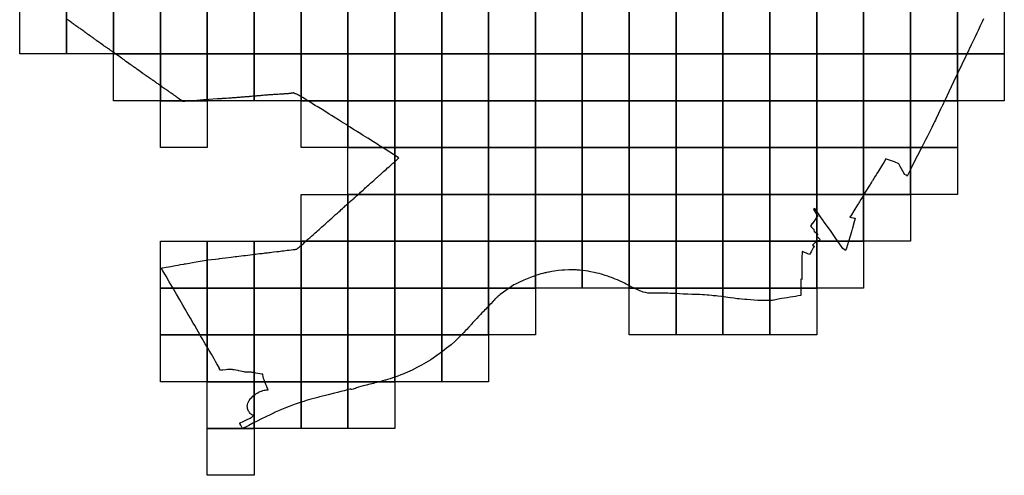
# Model space of a CAD drawing. Header units: inches. Extents: x 116505 to 164884, y 438464 to 468697.
# Tile 18 of 20: x 152884 to 163384, y 441979 to 446844. Entities that reach past the tile are written whole.
import ezdxf

# ---------------------------------------------------------------- set-up
doc = ezdxf.new("R2010")
doc.units = ezdxf.units.IN
doc.header["$MEASUREMENT"] = 0
doc.layers.add('BLADINDELING_UTRECHTSE HEUVELRUG', color=10, linetype='Continuous')
doc.layers.add('GEMEENTEGRENS_UTRECHTSE HEUVELRUG', color=10, linetype='Continuous')

msp = doc.modelspace()

# ---------------------------------------------------------------- linework, layer by layer
at = {"layer": 'BLADINDELING_UTRECHTSE HEUVELRUG', "color": 183, "true_color": 0x816ad4}
for points in [[(152883.82, 446479.218), (152883.82, 446979.218), (153383.82, 446979.218), (153383.82, 446479.218)], [(153383.82, 446479.218), (153383.82, 446979.218), (153883.82, 446979.218), (153883.82, 446479.218)], [(153883.82, 446479.218), (153883.82, 446979.218), (154383.82, 446979.218), (154383.82, 446479.218)], [(154383.82, 446479.218), (154383.82, 446979.218), (154883.82, 446979.218), (154883.82, 446479.218)], [(154883.82, 446479.218), (154883.82, 446979.218), (155383.82, 446979.218), (155383.82, 446479.218)], [(155383.82, 446479.218), (155383.82, 446979.218), (155883.82, 446979.218), (155883.82, 446479.218)], [(155883.82, 446479.218), (155883.82, 446979.218), (156383.82, 446979.218), (156383.82, 446479.218)], [(156383.82, 446479.218), (156383.82, 446979.218), (156883.82, 446979.218), (156883.82, 446479.218)], [(156883.82, 446479.218), (156883.82, 446979.218), (157383.82, 446979.218), (157383.82, 446479.218)], [(157383.82, 446479.218), (157383.82, 446979.218), (157883.82, 446979.218), (157883.82, 446479.218)], [(157883.82, 446479.218), (157883.82, 446979.218), (158383.82, 446979.218), (158383.82, 446479.218)], [(158383.82, 446479.218), (158383.82, 446979.218), (158883.82, 446979.218), (158883.82, 446479.218)], [(158883.82, 446479.218), (158883.82, 446979.218), (159383.82, 446979.218), (159383.82, 446479.218)], [(159383.82, 446479.218), (159383.82, 446979.218), (159883.82, 446979.218), (159883.82, 446479.218)], [(159883.82, 446479.218), (159883.82, 446979.218), (160383.82, 446979.218), (160383.82, 446479.218)], [(160383.82, 446479.218), (160383.82, 446979.218), (160883.82, 446979.218), (160883.82, 446479.218)], [(160883.82, 446479.218), (160883.82, 446979.218), (161383.82, 446979.218), (161383.82, 446479.218)], [(161383.82, 446479.218), (161383.82, 446979.218), (161883.82, 446979.218), (161883.82, 446479.218)], [(161883.82, 446479.218), (161883.82, 446979.218), (162383.82, 446979.218), (162383.82, 446479.218)], [(162383.82, 446479.218), (162383.82, 446979.218), (162883.82, 446979.218), (162883.82, 446479.218)], [(162883.82, 446479.218), (162883.82, 446979.218), (163383.82, 446979.218), (163383.82, 446479.218)], [(153883.82, 445979.218), (153883.82, 446479.218), (154383.82, 446479.218), (154383.82, 445979.218)], [(154383.82, 445979.218), (154383.82, 446479.218), (154883.82, 446479.218), (154883.82, 445979.218)], [(154883.82, 445979.218), (154883.82, 446479.218), (155383.82, 446479.218), (155383.82, 445979.218)], [(155383.82, 445979.218), (155383.82, 446479.218), (155883.82, 446479.218), (155883.82, 445979.218)], [(155883.82, 445979.218), (155883.82, 446479.218), (156383.82, 446479.218), (156383.82, 445979.218)], [(156383.82, 445979.218), (156383.82, 446479.218), (156883.82, 446479.218), (156883.82, 445979.218)], [(156883.82, 445979.218), (156883.82, 446479.218), (157383.82, 446479.218), (157383.82, 445979.218)], [(157383.82, 445979.218), (157383.82, 446479.218), (157883.82, 446479.218), (157883.82, 445979.218)], [(157883.82, 445979.218), (157883.82, 446479.218), (158383.82, 446479.218), (158383.82, 445979.218)], [(158383.82, 445979.218), (158383.82, 446479.218), (158883.82, 446479.218), (158883.82, 445979.218)], [(158883.82, 445979.218), (158883.82, 446479.218), (159383.82, 446479.218), (159383.82, 445979.218)], [(159383.82, 445979.218), (159383.82, 446479.218), (159883.82, 446479.218), (159883.82, 445979.218)], [(159883.82, 445979.218), (159883.82, 446479.218), (160383.82, 446479.218), (160383.82, 445979.218)], [(160383.82, 445979.218), (160383.82, 446479.218), (160883.82, 446479.218), (160883.82, 445979.218)], [(160883.82, 445979.218), (160883.82, 446479.218), (161383.82, 446479.218), (161383.82, 445979.218)], [(161383.82, 445979.218), (161383.82, 446479.218), (161883.82, 446479.218), (161883.82, 445979.218)], [(161883.82, 445979.218), (161883.82, 446479.218), (162383.82, 446479.218), (162383.82, 445979.218)], [(162383.82, 445979.218), (162383.82, 446479.218), (162883.82, 446479.218), (162883.82, 445979.218)], [(162883.82, 445979.218), (162883.82, 446479.218), (163383.82, 446479.218), (163383.82, 445979.218)], [(154383.82, 445479.218), (154383.82, 445979.218), (154883.82, 445979.218), (154883.82, 445479.218)], [(155883.82, 445479.218), (155883.82, 445979.218), (156383.82, 445979.218), (156383.82, 445479.218)], [(156383.82, 445479.218), (156383.82, 445979.218), (156883.82, 445979.218), (156883.82, 445479.218)], [(156883.82, 445479.218), (156883.82, 445979.218), (157383.82, 445979.218), (157383.82, 445479.218)], [(157383.82, 445479.218), (157383.82, 445979.218), (157883.82, 445979.218), (157883.82, 445479.218)], [(157883.82, 445479.218), (157883.82, 445979.218), (158383.82, 445979.218), (158383.82, 445479.218)], [(158383.82, 445479.218), (158383.82, 445979.218), (158883.82, 445979.218), (158883.82, 445479.218)], [(158883.82, 445479.218), (158883.82, 445979.218), (159383.82, 445979.218), (159383.82, 445479.218)], [(159383.82, 445479.218), (159383.82, 445979.218), (159883.82, 445979.218), (159883.82, 445479.218)], [(159883.82, 445479.218), (159883.82, 445979.218), (160383.82, 445979.218), (160383.82, 445479.218)], [(160383.82, 445479.218), (160383.82, 445979.218), (160883.82, 445979.218), (160883.82, 445479.218)], [(160883.82, 445479.218), (160883.82, 445979.218), (161383.82, 445979.218), (161383.82, 445479.218)], [(161383.82, 445479.218), (161383.82, 445979.218), (161883.82, 445979.218), (161883.82, 445479.218)], [(161883.82, 445479.218), (161883.82, 445979.218), (162383.82, 445979.218), (162383.82, 445479.218)], [(162383.82, 445479.218), (162383.82, 445979.218), (162883.82, 445979.218), (162883.82, 445479.218)], [(156383.82, 444979.218), (156383.82, 445479.218), (156883.82, 445479.218), (156883.82, 444979.218)], [(156883.82, 444979.218), (156883.82, 445479.218), (157383.82, 445479.218), (157383.82, 444979.218)], [(157383.82, 444979.218), (157383.82, 445479.218), (157883.82, 445479.218), (157883.82, 444979.218)], [(157883.82, 444979.218), (157883.82, 445479.218), (158383.82, 445479.218), (158383.82, 444979.218)], [(158383.82, 444979.218), (158383.82, 445479.218), (158883.82, 445479.218), (158883.82, 444979.218)], [(158883.82, 444979.218), (158883.82, 445479.218), (159383.82, 445479.218), (159383.82, 444979.218)], [(159383.82, 444979.218), (159383.82, 445479.218), (159883.82, 445479.218), (159883.82, 444979.218)], [(159883.82, 444979.218), (159883.82, 445479.218), (160383.82, 445479.218), (160383.82, 444979.218)], [(160383.82, 444979.218), (160383.82, 445479.218), (160883.82, 445479.218), (160883.82, 444979.218)], [(160883.82, 444979.218), (160883.82, 445479.218), (161383.82, 445479.218), (161383.82, 444979.218)], [(161383.82, 444979.218), (161383.82, 445479.218), (161883.82, 445479.218), (161883.82, 444979.218)], [(161883.82, 444979.218), (161883.82, 445479.218), (162383.82, 445479.218), (162383.82, 444979.218)], [(162383.82, 444979.218), (162383.82, 445479.218), (162883.82, 445479.218), (162883.82, 444979.218)], [(155883.82, 444479.218), (155883.82, 444979.218), (156383.82, 444979.218), (156383.82, 444479.218)], [(156383.82, 444479.218), (156383.82, 444979.218), (156883.82, 444979.218), (156883.82, 444479.218)], [(156883.82, 444479.218), (156883.82, 444979.218), (157383.82, 444979.218), (157383.82, 444479.218)], [(157383.82, 444479.218), (157383.82, 444979.218), (157883.82, 444979.218), (157883.82, 444479.218)], [(157883.82, 444479.218), (157883.82, 444979.218), (158383.82, 444979.218), (158383.82, 444479.218)], [(158383.82, 444479.218), (158383.82, 444979.218), (158883.82, 444979.218), (158883.82, 444479.218)], [(158883.82, 444479.218), (158883.82, 444979.218), (159383.82, 444979.218), (159383.82, 444479.218)], [(159383.82, 444479.218), (159383.82, 444979.218), (159883.82, 444979.218), (159883.82, 444479.218)], [(159883.82, 444479.218), (159883.82, 444979.218), (160383.82, 444979.218), (160383.82, 444479.218)], [(160383.82, 444479.218), (160383.82, 444979.218), (160883.82, 444979.218), (160883.82, 444479.218)], [(160883.82, 444479.218), (160883.82, 444979.218), (161383.82, 444979.218), (161383.82, 444479.218)], [(161383.82, 444479.218), (161383.82, 444979.218), (161883.82, 444979.218), (161883.82, 444479.218)], [(161883.82, 444479.218), (161883.82, 444979.218), (162383.82, 444979.218), (162383.82, 444479.218)], [(154383.82, 443979.218), (154383.82, 444479.218), (154883.82, 444479.218), (154883.82, 443979.218)], [(154883.82, 443979.218), (154883.82, 444479.218), (155383.82, 444479.218), (155383.82, 443979.218)], [(155383.82, 443979.218), (155383.82, 444479.218), (155883.82, 444479.218), (155883.82, 443979.218)], [(155883.82, 443979.218), (155883.82, 444479.218), (156383.82, 444479.218), (156383.82, 443979.218)], [(156383.82, 443979.218), (156383.82, 444479.218), (156883.82, 444479.218), (156883.82, 443979.218)], [(156883.82, 443979.218), (156883.82, 444479.218), (157383.82, 444479.218), (157383.82, 443979.218)], [(157383.82, 443979.218), (157383.82, 444479.218), (157883.82, 444479.218), (157883.82, 443979.218)], [(157883.82, 443979.218), (157883.82, 444479.218), (158383.82, 444479.218), (158383.82, 443979.218)], [(158383.82, 443979.218), (158383.82, 444479.218), (158883.82, 444479.218), (158883.82, 443979.218)], [(158883.82, 443979.218), (158883.82, 444479.218), (159383.82, 444479.218), (159383.82, 443979.218)], [(159383.82, 443979.218), (159383.82, 444479.218), (159883.82, 444479.218), (159883.82, 443979.218)], [(159883.82, 443979.218), (159883.82, 444479.218), (160383.82, 444479.218), (160383.82, 443979.218)], [(160383.82, 443979.218), (160383.82, 444479.218), (160883.82, 444479.218), (160883.82, 443979.218)], [(160883.82, 443979.218), (160883.82, 444479.218), (161383.82, 444479.218), (161383.82, 443979.218)], [(161383.82, 443979.218), (161383.82, 444479.218), (161883.82, 444479.218), (161883.82, 443979.218)], [(154383.82, 443479.218), (154383.82, 443979.218), (154883.82, 443979.218), (154883.82, 443479.218)], [(154883.82, 443479.218), (154883.82, 443979.218), (155383.82, 443979.218), (155383.82, 443479.218)], [(155383.82, 443479.218), (155383.82, 443979.218), (155883.82, 443979.218), (155883.82, 443479.218)], [(155883.82, 443479.218), (155883.82, 443979.218), (156383.82, 443979.218), (156383.82, 443479.218)], [(156383.82, 443479.218), (156383.82, 443979.218), (156883.82, 443979.218), (156883.82, 443479.218)], [(156883.82, 443479.218), (156883.82, 443979.218), (157383.82, 443979.218), (157383.82, 443479.218)], [(157383.82, 443479.218), (157383.82, 443979.218), (157883.82, 443979.218), (157883.82, 443479.218)], [(157883.82, 443479.218), (157883.82, 443979.218), (158383.82, 443979.218), (158383.82, 443479.218)], [(159383.82, 443479.218), (159383.82, 443979.218), (159883.82, 443979.218), (159883.82, 443479.218)], [(159883.82, 443479.218), (159883.82, 443979.218), (160383.82, 443979.218), (160383.82, 443479.218)], [(160383.82, 443479.218), (160383.82, 443979.218), (160883.82, 443979.218), (160883.82, 443479.218)], [(160883.82, 443479.218), (160883.82, 443979.218), (161383.82, 443979.218), (161383.82, 443479.218)], [(154383.82, 442979.218), (154383.82, 443479.218), (154883.82, 443479.218), (154883.82, 442979.218)], [(154883.82, 442979.218), (154883.82, 443479.218), (155383.82, 443479.218), (155383.82, 442979.218)], [(155383.82, 442979.218), (155383.82, 443479.218), (155883.82, 443479.218), (155883.82, 442979.218)], [(155883.82, 442979.218), (155883.82, 443479.218), (156383.82, 443479.218), (156383.82, 442979.218)], [(156383.82, 442979.218), (156383.82, 443479.218), (156883.82, 443479.218), (156883.82, 442979.218)], [(156883.82, 442979.218), (156883.82, 443479.218), (157383.82, 443479.218), (157383.82, 442979.218)], [(157383.82, 442979.218), (157383.82, 443479.218), (157883.82, 443479.218), (157883.82, 442979.218)], [(154883.82, 442479.218), (154883.82, 442979.218), (155383.82, 442979.218), (155383.82, 442479.218)], [(155383.82, 442479.218), (155383.82, 442979.218), (155883.82, 442979.218), (155883.82, 442479.218)], [(155883.82, 442479.218), (155883.82, 442979.218), (156383.82, 442979.218), (156383.82, 442479.218)], [(156383.82, 442479.218), (156383.82, 442979.218), (156883.82, 442979.218), (156883.82, 442479.218)], [(154883.82, 441979.218), (154883.82, 442479.218), (155383.82, 442479.218), (155383.82, 441979.218)]]:
    msp.add_lwpolyline(points, close=True, dxfattribs=at)
at = {"layer": 'GEMEENTEGRENS_UTRECHTSE HEUVELRUG', "color": 183, "true_color": 0x816ad4}
msp.add_lwpolyline([(163162.916, 446853.481), (163147.078, 446820.591), (163127.109, 446778.037), (163104.388, 446729.735), (163090.614, 446700.752), (163071.335, 446660.27), (163051.825, 446618.867), (163030.248, 446574.475), (162983.793, 446476.961), (162978.148, 446465.103), (162977.23, 446463.174), (162969.186, 446445.986), (162931.36, 446364.708), (162924.164, 446349.233), (162918.152, 446336.304), (162888.87, 446275.599), (162842.46, 446178.736), (162793.549, 446075.394), (162752.661, 445989.862), (162734.699, 445951.816), (162723.422, 445928.074), (162716.774, 445914.078), (162714.256, 445908.776), (162707.685, 445894.943), (162704.581, 445888.408), (162682.472, 445841.458), (162657.329, 445788.575), (162648.762, 445770.496), (162640.017, 445751.994), (162630.305, 445731.444), (162628.867, 445728.402), (162626.563, 445723.828), (162611.202, 445693.336), (162560.428, 445593.804), (162544.147, 445561.977), (162507.999, 445491.037), (162457.78, 445392.855), (162409.998, 445296.952), (162401.207, 445279.307), (162348.653, 445173.826), (162346.3, 445175.845), (162338.141, 445182.694), (162320.809, 445192.889), (162314.978, 445201.838), (162301.309, 445227.015), (162273.715, 445277.843), (162257.325, 445306.485), (162211.193, 445324.61), (162192.232, 445331.784), (162127.65, 445355.878), (162121.474, 445358.183), (162098.342, 445319.859), (162085.535, 445298.64), (162044.578, 445233.704), (162034.43, 445216.89), (162034.239, 445216.573), (162032.319, 445213.393), (162025.054, 445201.355), (162024.743, 445200.84), (162016.952, 445187.931), (162007.846, 445172.844), (161978.299, 445125.11), (161972.532, 445115.555), (161968.695, 445109.203), (161958.378, 445092.938), (161952.45, 445083.593), (161893.21, 444990.201), (161890.664, 444985.987), (161873.575, 444957.695), (161852.579, 444922.749), (161838.108, 444898.663), (161833.063, 444890.265), (161827.27, 444881.051), (161819.202, 444867.742), (161780.315, 444803.593), (161754.009, 444761.52), (161753.874, 444761.304), (161737.457, 444735.048), (161791.746, 444723.95), (161791.749, 444723.663), (161791.76, 444722.617), (161786.082, 444722.588), (161790.15, 444719.192), (161790.973, 444718.148), (161789.451, 444706.203), (161783.631, 444684.146), (161764.295, 444617.801), (161763.225, 444615.481), (161760.063, 444606.743), (161756.415, 444594.848), (161754.224, 444584.653), (161753.342, 444579.007), (161740.337, 444533.73), (161723.476, 444475.186), (161701.306, 444405.187), (161694.945, 444386.999), (161691.941, 444380.08), (161689.917, 444378.353), (161662.052, 444400.517), (161635.636, 444435.86), (161579.14, 444519.505), (161529.71, 444592.772), (161463.192, 444682.848), (161456.741, 444691.548), (161454.792, 444694.651), (161451.07, 444700.575), (161424.142, 444740.21), (161388.783, 444792.862), (161364.384, 444828.993), (161347.979, 444817.914), (161355.779, 444806.401), (161373.906, 444778.769), (161385.871, 444761.499), (161390.222, 444754.975), (161394.48, 444748.949), (161378.431, 444727.247), (161373.338, 444719.684), (161366.892, 444710.512), (161365.191, 444708.096), (161362.095, 444703.732), (161352.215, 444689.809), (161343.745, 444677.872), (161342.454, 444676.091), (161333.258, 444663.399), (161332.894, 444662.897), (161320.659, 444646.011), (161320.564, 444645.88), (161318.086, 444642.461), (161328.728, 444630.286), (161343.414, 444613.596), (161351.027, 444604.963), (161356.648, 444600.36), (161359.255, 444598.079), (161351.731, 444590.058), (161360.577, 444582.864), (161381.704, 444565.676), (161386.936, 444561.419), (161396.819, 444553.076), (161385.83, 444539.327), (161380.631, 444533.051), (161391.283, 444523.981), (161399.344, 444516.84), (161399.658, 444516.562), (161403.357, 444513.309), (161418.172, 444500.897), (161412.293, 444487.956), (161401.36, 444482.363), (161386.724, 444470.774), (161380.546, 444465.8), (161376.384, 444468.66), (161363.593, 444462.02), (161361.535, 444460.951), (161338.307, 444438.4), (161356.679, 444426.42), (161347.545, 444409.86), (161346.123, 444407.271), (161341.74, 444399.292), (161335.391, 444387.764), (161327.229, 444372.97), (161325.754, 444370.254), (161323.056, 444365.285), (161318.159, 444356.062), (161312.717, 444346.454), (161307.396, 444337.211), (161290.231, 444344.127), (161274.638, 444350.639), (161253.424, 444359.066), (161232.573, 444367.685), (161226.614, 444370.202), (161226.582, 444361.677), (161226.372, 444306.129), (161225.033, 444204.573), (161224.059, 444087.49), (161223.775, 444071.778), (161215.39, 444071.885), (161215.407, 444068.33), (161215.411, 444067.477), (161215.468, 444055.24), (161214.919, 444033.349), (161214.734, 444013.761), (161214.71, 444003.491), (161214.47, 443900.787), (161212.716, 443900.462), (161187.147, 443895.634), (161157.952, 443889.842), (161128.575, 443885.01), (161098.837, 443880.178), (161068.372, 443875.153), (161040.445, 443870.514), (161011.976, 443865.875), (160990.035, 443862.972), (160971.356, 443859.111), (160929.649, 443851.002), (160923.029, 443849.642), (160908.976, 443846.756), (160893.019, 443846.162), (160868.652, 443845.127), (160851.079, 443844.858), (160831.994, 443844.455), (160799.985, 443844.447), (160778.714, 443845.237), (160756.051, 443846.225), (160716.888, 443849.198), (160678.521, 443852.17), (160636.575, 443855.739), (160615.106, 443857.524), (160582.504, 443860.3), (160557.655, 443862.679), (160535.987, 443864.861), (160500.801, 443869.426), (160462.436, 443874.984), (160435.401, 443878.756), (160415.92, 443881.535), (160396.837, 443884.314), (160367.814, 443887.489), (160328.454, 443892.052), (160310.762, 443894.036), (160280.546, 443897.21), (160264.444, 443898.797), (160234.625, 443901.574), (160214.348, 443903.557), (160185.523, 443906.333), (160166.637, 443907.521), (160138.606, 443908.707), (160098.25, 443909.492), (160050.537, 443911.269), (160009.187, 443913.047), (159986.524, 443914.036), (159960.084, 443915.024), (159919.727, 443917.2), (159879.968, 443919.178), (159838.22, 443920.958), (159817.345, 443921.946), (159795.676, 443922.736), (159782.158, 443923.13), (159759.283, 443923.35), (159754.767, 443923.35), (159728.056, 443923.347), (159687.533, 443923.173), (159661.93, 443923), (159618.524, 443922.656), (159601.909, 443923.333), (159591.904, 443923.671), (159580.883, 443925.366), (159557.484, 443929.772), (159533.407, 443936.382), (159519.333, 443941.468), (159495.933, 443950.452), (159476.773, 443958.421), (159438.111, 443975.882), (159410.133, 443988.935), (159385.715, 444000.972), (159349.767, 444021.486), (159332.64, 444030.98), (159311.784, 444040.813), (159289.062, 444051.324), (159257.353, 444065.394), (159232.596, 444075.058), (159204.11, 444086.585), (159168.672, 444099.469), (159155.276, 444103.876), (159128.485, 444112.86), (159088.129, 444125.404), (159064.729, 444132.353), (159037.939, 444139.303), (159008.945, 444145.574), (158970.455, 444153.37), (158957.738, 444156.082), (158946.547, 444157.607), (158857.36, 444168.11), (158832.096, 444170.99), (158822.601, 444172.007), (158792.25, 444173.699), (158774.277, 444173.697), (158740.027, 444173.184), (158694.758, 444171.315), (158668.137, 444170.294), (158628.971, 444165.881), (158585.228, 444160.79), (158559.795, 444156.208), (158530.281, 444150.107), (158522.288, 444148.472), (158503.128, 444145.078), (158492.999, 444142.815), (158485.665, 444141.176), (158462.437, 444135.748), (158442.939, 444130.489), (158408.352, 444119.802), (158384.446, 444112.169), (158368.848, 444106.741), (158348.672, 444098.769), (158332.736, 444092.324), (158313.238, 444085.37), (158259.861, 444064.231), (158205.746, 444038.737), (158179.191, 444025.224), (158164.341, 444017.947), (158155.011, 444011.92), (158128.565, 443995.083), (158113.388, 443985.73), (158099.005, 443976.377), (158091.242, 443970.973), (158068.172, 443954.138), (158044.144, 443936.264), (158029.596, 443925.873), (158022.627, 443920.469), (158007.546, 443908.208), (157995.381, 443897.816), (157988.036, 443891.79), (157981.081, 443885.971), (157972.579, 443878.905), (157964.85, 443872.463), (157958.313, 443866.021), (157955.406, 443863.046), (157951.207, 443858.748), (157943.349, 443850.228), (157938.626, 443845.217), (157934.142, 443840.461), (157907.294, 443811.785), (157894.63, 443798.487), (157880.049, 443783.11), (157867.016, 443768.979), (157853.201, 443754.433), (157840.544, 443740.927), (157832.487, 443732.407), (157825.772, 443725.342), (157813.683, 443712.667), (157799.492, 443697.497), (157778.203, 443674.847), (157758.063, 443653.444), (157745.023, 443639.522), (157730.634, 443624.353), (157717.792, 443610.43), (157702.855, 443593.807), (157697.336, 443587.627), (157696.349, 443586.521), (157690.794, 443580.3), (157671.052, 443558.897), (157650.536, 443536.87), (157638.064, 443523.78), (157618.691, 443503.208), (157604.884, 443488.454), (157589.927, 443472.454), (157577.625, 443460.194), (157570.352, 443453.267), (157551.18, 443435.055), (157527.315, 443412.387), (157484.411, 443372.699), (157436.969, 443335.343), (157392.808, 443299.933), (157332.542, 443257.125), (157294.389, 443231.051), (157267.459, 443213.927), (157220.107, 443185.127), (157169.051, 443155.937), (157126.695, 443133.361), (157067.517, 443103.453), (156996.28, 443071.24), (156980.06, 443064.579), (156947.749, 443052.239), (156914.696, 443039.652), (156884.531, 443028.303), (156858.575, 443019.017), (156835.715, 443011.175), (156807.861, 443002.385), (156788.344, 442997.016), (156778.604, 442994.337), (156752.484, 442986.867), (156735.648, 442982.245), (156712.251, 442975.765), (156687.946, 442969.203), (156671.853, 442965.324), (156656.214, 442961.32), (156639.46, 442956.945), (156621.593, 442952.777), (156603.189, 442948.32), (156583.176, 442943.326), (156565.597, 442938.786), (156545.831, 442933.792), (156522.021, 442927.478), (156496.767, 442921.535), (156470.317, 442914.725), (156469.739, 442911.094), (156467.263, 442908.782), (156463.384, 442907.297), (156459.753, 442906.141), (156439.08, 442900.157), (156424.72, 442897.185), (156419.933, 442896.607), (156418.118, 442896.607), (156415.972, 442897.928), (156413.744, 442900.322), (156403.18, 442897.68), (156377.76, 442891.654), (156345.037, 442883.111), (156308.683, 442873.99), (156273.237, 442864.457), (156241.174, 442856.244), (156171.766, 442838.25), (156130.13, 442827.892), (156081.416, 442815.763), (156061.742, 442810.441), (156021.02, 442800.334), (155989.579, 442791.16), (155937.893, 442776.796), (155913.628, 442768.947), (155876.213, 442756.868), (155833.819, 442743.249), (155791.298, 442727.778), (155759.007, 442715.675), (155712.913, 442697.082), (155674.2, 442681.103), (155642.351, 442667.148), (155607.79, 442652.019), (155597.217, 442647.39), (155563.083, 442630.31), (155510.168, 442604.064), (155463.766, 442580.747), (155417.497, 442557.682), (155371.307, 442534.858), (155327.115, 442512.644), (155291.011, 442495.004), (155282.114, 442490.577), (155259.285, 442479.218), (155251.065, 442495.08), (155240.855, 442515.047), (155229.925, 442533.548), (155228.355, 442535.84), (155227.737, 442536.837), (155272.334, 442556.47), (155303.682, 442571.878), (155339.89, 442589.803), (155353.204, 442596.988), (155358.02, 442600.011), (155363.969, 442605.304), (155370.486, 442611.917), (155372.942, 442615.035), (155374.17, 442617.396), (155374.171, 442619.096), (155373.227, 442620.229), (155370.429, 442621.427), (155361.084, 442625.578), (155351.457, 442631.051), (155345.228, 442635.676), (155339.943, 442640.206), (155333.432, 442648.987), (155329.187, 442655.596), (155325.049, 442664.994), (155317.975, 442682.463), (155314.109, 442693.606), (155312.519, 442700.655), (155311.767, 442708.022), (155310.92, 442714.916), (155311.111, 442720.394), (155311.869, 442728.044), (155313.94, 442736.965), (155316.872, 442750.377), (155318.668, 442755.856), (155322.636, 442764.264), (155330.288, 442776.544), (155340.678, 442791.66), (155349.935, 442802.714), (155358.099, 442811.807), (155369.527, 442822.768), (155383.504, 442834.957), (155393.891, 442843.084), (155402.107, 442848.47), (155415.044, 442856.693), (155427.83, 442864.757), (155437.179, 442869.579), (155449.831, 442874.967), (155462.388, 442879.412), (155478.187, 442884.396), (155490.745, 442886.856), (155502.168, 442888.939), (155513.498, 442890.361), (155532.38, 442892.164), (155520.22, 442922.83), (155518.105, 442928.013), (155509.279, 442949.648), (155498.534, 442976.306), (155489.196, 442998.686), (155483.25, 443014.43), (155481.462, 443029.981), (155478.344, 443058.225), (155474.699, 443059.033), (155466.199, 443060.258), (155425.075, 443067.147), (155402.512, 443070.926), (155381.255, 443075.378), (155368.996, 443077.106), (155362.515, 443078.168), (155352.154, 443079.549), (155337.35, 443080.479), (155325.539, 443080.734), (155307.959, 443080.528), (155298.604, 443080.658), (155291.085, 443081.198), (155284.484, 443081.949), (155276.743, 443082.817), (155257.124, 443087.506), (155220.411, 443096.41), (155214.087, 443097.61), (155188.303, 443102.954), (155169.345, 443106.004), (155160.656, 443107.294), (155153.377, 443108.167), (155149.271, 443108.698), (155148.506, 443108.705), (155140.895, 443108.777), (155130.519, 443109.298), (155121.062, 443109.083), (155116.423, 443108.864), (155101.116, 443108.06), (155099.727, 443107.985), (155081.564, 443105.968), (155048.889, 443102.25), (155037.041, 443100.989), (155026.649, 443099.883), (155022.479, 443107.091), (155012.732, 443124.056), (155009.301, 443129.957), (154986.247, 443169.603), (154972.399, 443193.833), (154956.172, 443221.876), (154927.533, 443271.573), (154904.165, 443311.735), (154885.957, 443343.177), (154863.35, 443382.682), (154862.765, 443383.684), (154830.459, 443438.969), (154813.101, 443469.938), (154791.245, 443507.536), (154772.943, 443539.072), (154750.708, 443577.522), (154734.671, 443605.187), (154703.858, 443658.741), (154687.85, 443686.051), (154680.862, 443697.972), (154649.946, 443751.744), (154623.362, 443797.577), (154591.311, 443853.137), (154590.912, 443853.826), (154556.628, 443913.096), (154512.999, 443988.468), (154479.158, 444046.663), (154445.788, 444104.291), (154435.147, 444122.592), (154433.248, 444125.856), (154410.909, 444164.278), (154397.793, 444186.506), (154397.345, 444187.266), (154394.899, 444191.409), (154406.002, 444193.441), (154445.066, 444200.857), (154494.538, 444210.282), (154546.13, 444219.426), (154574.235, 444224.148), (154600.334, 444228.914), (154635.763, 444234.891), (154639.885, 444235.587), (154652.325, 444237.686), (154694.944, 444245.833), (154726.5, 444251.676), (154764.552, 444259.337), (154808.362, 444266.305), (154851.246, 444273.941), (154872.531, 444277.48), (154885.199, 444279.262), (154928.929, 444284.214), (154971.366, 444288.498), (155002.638, 444291.86), (155013.813, 444293.226), (155044.413, 444297.072), (155079.698, 444301.566), (155140.4, 444308.756), (155181.078, 444313.909), (155199.129, 444316.256), (155200.203, 444316.395), (155222.144, 444319.126), (155246.01, 444322.016), (155270.755, 444324.965), (155292.684, 444327.689), (155316.745, 444330.789), (155342.702, 444334.119), (155364.865, 444336.871), (155387.452, 444339.452), (155397.347, 444340.743), (155420.329, 444343.849), (155440.772, 444346.088), (155468.104, 444349.275), (155492.611, 444352.417), (155501.86, 444353.501), (155526.806, 444356.553), (155540.58, 444358.233), (155551.113, 444359.47), (155573.286, 444361.63), (155591.965, 444363.728), (155624.708, 444367.557), (155650.149, 444370.576), (155679.118, 444374.5), (155701.268, 444377.332), (155723.572, 444380.726), (155735.239, 444381.928), (155757.336, 444384.844), (155779.111, 444387.567), (155799.992, 444389.996), (155804.824, 444390.584), (155819.759, 444391.671), (155828.998, 444392.581), (155836.453, 444393.718), (155839.356, 444394.903), (155841.535, 444396.453), (155843.988, 444398.589), (155849.168, 444403.485), (155853.392, 444407.428), (155862.427, 444415.388), (155873.109, 444424.687), (155877.19, 444428.174), (155883.263, 444433.353), (155888.259, 444437.598), (155913.344, 444459.13), (155922.444, 444467.231), (155933.603, 444477.791), (155939.625, 444483.593), (155941.475, 444485.376), (155948.956, 444492.423), (155956.711, 444499.178), (155977.173, 444516.56), (155994.973, 444531.92), (156011.793, 444547.147), (156022.982, 444557.277), (156035.364, 444568.107), (156047.651, 444578.833), (156060.387, 444589.973), (156076.449, 444604.201), (156094.326, 444620.119), (156096.762, 444622.274), (156107.04, 444631.364), (156123.735, 444646.328), (156141.661, 444662.516), (156155.087, 444674.635), (156169.425, 444687.551), (156188.756, 444704.966), (156195.196, 444710.839), (156211.274, 444725.746), (156222.381, 444735.991), (156238.513, 444750.911), (156251.926, 444763.021), (156271.496, 444779.976), (156286.228, 444793.186), (156299.641, 444804.856), (156313.053, 444816.746), (156327.347, 444828.855), (156338.56, 444838.543), (156343.618, 444843.167), (156355.711, 444854.836), (156365.386, 444864.083), (156375.721, 444873.551), (156385.395, 444882.138), (156394.63, 444890.945), (156404.964, 444900.852), (156416.179, 444910.541), (156432.89, 444925.072), (156450.041, 444939.825), (156454.439, 444943.788), (156465.653, 444953.475), (156476.427, 444963.164), (156488.961, 444974.172), (156499.075, 444983.2), (156509.63, 444992.668), (156519.964, 445001.695), (156533.376, 445013.805), (156546.35, 445025.254), (156554.046, 445032.52), (156561.082, 445039.125), (156569.657, 445047.932), (156578.232, 445056.519), (156586.808, 445064.224), (156592.525, 445069.289), (156606.377, 445080.298), (156611.875, 445085.803), (156625.727, 445098.133), (156643.319, 445113.986), (156658.929, 445127.856), (156670.583, 445138.425), (156677.18, 445144.37), (156685.096, 445152.076), (156692.132, 445158.241), (156698.728, 445164.186), (156709.503, 445173.433), (156719.837, 445182.241), (156727.314, 445188.406), (156738.748, 445198.974), (156749.962, 445209.762), (156764.913, 445222.533), (156790.64, 445245.432), (156807.791, 445260.624), (156822.743, 445273.835), (156829.339, 445279.78), (156845.83, 445294.971), (156856.165, 445304.44), (156864.301, 445311.925), (156873.316, 445320.292), (156880.572, 445327.117), (156886.949, 445332.622), (156894.205, 445338.787), (156902.78, 445345.833), (156911.796, 445354.2), (156920.152, 445361.906), (156927.628, 445368.731), (156928.063, 445369.107), (156920.597, 445373.847), (156780.327, 445462.926), (156756.699, 445475.327), (156733.37, 445490.693), (156722.469, 445497.538), (156703.64, 445510.09), (156675.249, 445528.071), (156639.918, 445550.468), (156614.051, 445567.187), (156595.755, 445578.543), (156547.977, 445607.811), (156535.399, 445616.107), (156522.444, 445624.094), (156484.589, 445647.123), (156475.757, 445653.116), (156444.527, 445672.359), (156407.658, 445695.315), (156383.395, 445710.812), (156364.127, 445723.925), (156316.895, 445754.224), (156305.82, 445759.671), (156284.529, 445773.998), (156237.779, 445803.398), (156209.388, 445821.063), (156185.276, 445836.714), (156148.179, 445860.627), (156109.292, 445885.71), (156074.063, 445906.576), (156057.123, 445915.663), (156039.845, 445925.955), (156001.801, 445950.438), (156001.697, 445950.505), (156000, 445951.598), (155939.671, 445988.814), (155912.399, 446005.639), (155902.629, 446011.666), (155900.385, 446013.031), (155897.348, 446014.99), (155888.345, 446019.567), (155886.815, 446020.459), (155881.946, 446023.608), (155874.769, 446028.171), (155864.631, 446034.593), (155857.279, 446039.129), (155854.544, 446040.665), (155853.115, 446041.432), (155850.533, 446042.468), (155845.796, 446044.468), (155836.121, 446048.466), (155830.917, 446050.891), (155828.751, 446051.702), (155825.368, 446052.909), (155821.986, 446054.091), (155818.128, 446055.345), (155813.87, 446056.547), (155811.69, 446057.261), (155809.66, 446058.1), (155807.478, 446059.313), (155805.797, 446060.179), (155803.592, 446060.943), (155801.965, 446061.334), (155801.497, 446061.406), (155799.762, 446061.672), (155797.686, 446061.685), (155794.911, 446061.545), (155790.687, 446061.197), (155788.338, 446060.784), (155784.567, 446059.763), (155781.498, 446058.57), (155779.551, 446057.759), (155776.555, 446056.867), (155773.607, 446056.276), (155768.034, 446055.595), (155762.809, 446055.266), (155753.26, 446054.563), (155745.785, 446053.997), (155738.736, 446053.483), (155730.061, 446052.935), (155718.687, 446051.947), (155711.087, 446051.53), (155703.212, 446050.987), (155695.963, 446050.422), (155686.638, 446049.82), (155675.263, 446048.982), (155665.388, 446048.353), (155654.839, 446047.62), (155641.313, 446046.87), (155627.538, 446046.119), (155614.063, 446045.145), (155591.112, 446043.843), (155581.512, 446043.315), (155571.612, 446042.735), (155562.437, 446042.085), (155551.638, 446041.2), (155538.04, 446040.05), (155526.616, 446039.161), (155516.967, 446038.333), (155493.919, 446036.431), (155480.546, 446035.232), (155471.722, 446034.483), (155459.923, 446033.618), (155447.924, 446032.626), (155434.801, 446031.529), (155423.234, 446030.518), (155413.104, 446029.634), (155405.38, 446028.891), (155393.606, 446027.901), (155384.208, 446026.999), (155377.934, 446026.489), (155369.535, 446025.793), (155356.087, 446024.568), (155337.863, 446023.118), (155333.512, 446022.736), (155325.99, 446022.077), (155309.741, 446020.837), (155286.393, 446018.933), (155275.069, 446018.02), (155253.621, 446016.352), (155243.097, 446015.594), (155232.473, 446014.66), (155218.375, 446013.482), (155209.051, 446012.655), (155198.002, 446011.794), (155189.203, 446010.971), (155176.304, 446010.049), (155162.204, 446009.121), (155150.18, 446008.205), (155138.58, 446007.441), (155123.905, 446006.535), (155110.03, 446005.583), (155088.531, 446004.09), (155070.081, 446002.913), (155052.933, 446001.568), (155043.183, 446000.839), (155035.908, 446000.349), (155031.323, 446000), (155009.286, 445998.929), (154989.789, 445997.982), (154899.642, 445991.374), (154842.462, 445986.635), (154737.77, 445978.955), (154663.093, 445972.905), (154643.934, 445971.5), (154637.466, 445971.347), (154632.055, 445971.059), (154629.931, 445971.07), (154627.001, 445971.541), (154624.073, 445971.973), (154621.543, 445972.594), (154618.484, 445973.553), (154615.294, 445975.097), (154612.126, 445976.739), (154608.328, 445979.432), (154592.113, 445991.807), (154578.423, 446002.08), (154568.214, 446009.476), (154564.7, 446012.089), (154563.836, 446012.768), (154551.137, 446022.24), (154550.793, 446022.513), (154548.705, 446024.261), (154546.144, 446026.069), (154540.672, 446029.742), (154526.826, 446039.381), (154520.1, 446044.008), (154510.366, 446050.653), (154499.92, 446057.914), (154492.556, 446063.156), (154483.252, 446070.017), (154476.576, 446074.668), (154470.375, 446079.308), (154462.341, 446084.79), (154453.842, 446090.732), (154444.75, 446097.013), (154436.079, 446103.084), (154414.917, 446117.813), (154409.433, 446121.603), (154404.424, 446125.104), (154397.973, 446129.846), (154388.937, 446136.401), (154381.402, 446141.797), (154373.597, 446147.423), (154366.036, 446152.795), (154359.095, 446157.927), (154350.695, 446163.817), (154344.068, 446168.417), (154336.998, 446173.343), (154326.969, 446180.397), (154319.065, 446186.172), (154306.8, 446194.66), (154305.592, 446195.463), (154303.473, 446196.91), (154301.155, 446198.438), (154296.721, 446201.513), (154292.307, 446204.438), (154287.428, 446207.748), (154282.229, 446211.341), (154273.775, 446217.032), (154264.707, 446223.262), (154255.933, 446229.21), (154248.937, 446234.094), (154241.468, 446239.112), (154233.739, 446244.813), (154230.542, 446247.26), (154226.61, 446250.449), (154219.263, 446255.34), (154214.854, 446258.415), (154208.478, 446263.085), (154202.097, 446267.504), (154197.714, 446270.653), (154182.024, 446281.733), (154169.715, 446290.687), (154156.073, 446300.471), (154141.836, 446310.518), (154133.663, 446316.503), (154124.773, 446322.83), (154116.525, 446328.816), (154108.005, 446334.909), (154099.116, 446341.336), (154090.345, 446347.384), (154084.213, 446351.773), (154081.531, 446353.809), (154074.666, 446358.151), (154063.667, 446366.113), (154034.63, 446386.695), (154016.796, 446399.224), (153996.674, 446414.457), (153985.356, 446423.026), (153980.949, 446425.485), (153971.231, 446432.404), (153938.345, 446456.514), (153910.667, 446476.9), (153892.848, 446489.061), (153883.159, 446495.184), (153879.215, 446497.349), (153874.723, 446500), (153868.454, 446504.438), (153864.709, 446507.148), (153860.015, 446510.636), (153855.596, 446513.973), (153850.128, 446518.038), (153846.633, 446520.722), (153841.065, 446524.787), (153831.976, 446531.112), (153823.261, 446537.235), (153815.845, 446542.33), (153808.18, 446547.85), (153802.561, 446551.715), (153798.366, 446554.502), (153794.695, 446557.036), (153791.324, 446559.22), (153785.98, 446562.835), (153780.836, 446566.373), (153776.017, 446569.736), (153773.925, 446571.43), (153772.488, 446572.593), (153771.796, 446573.154), (153771.524, 446573.374), (153769.871, 446574.54), (153754.294, 446585.522), (153752.047, 446587.107), (153747.409, 446590.377), (153727.099, 446604.473), (153714.719, 446613.326), (153712.872, 446614.646), (153711.189, 446615.85), (153699.821, 446623.978), (153692.97, 446629.035), (153685.404, 446634.43), (153678.339, 446639.674), (153672.845, 446643.614), (153670.269, 446645.494), (153668.042, 446647.119), (153665.729, 446648.808), (153659.962, 446653.099), (153655.268, 446656.511), (153651.298, 446659.372), (153650.225, 446660.325), (153645.187, 446664.427), (153639.688, 446668.228), (153629.625, 446675.205), (153627.028, 446676.982), (153624.805, 446678.504), (153617.889, 446683.237), (153607.153, 446691.116), (153596.691, 446698.544), (153587.702, 446704.943), (153581.383, 446709.396), (153579.367, 446710.817), (153577.589, 446712.07), (153567.353, 446719.773), (153546.954, 446734.878), (153536.443, 446742.556), (153528.203, 446748.453), (153519.613, 446754.301), (153511.822, 446759.697), (153503.183, 446765.795), (153494.768, 446771.618), (153485.928, 446777.592), (153482.956, 446779.674), (153474.093, 446786.324), (153468.55, 446790.263), (153463.656, 446793.827), (153460.046, 446796.374), (153459.037, 446796.747), (153453.718, 446800.678), (153444.829, 446807.052), (153434.991, 446814.054), (153424.629, 446821.581), (153412.719, 446830.189), (153403.131, 446837.189), (153391.096, 446845.697)], dxfattribs=at)

doc.saveas('drawing.dxf')
